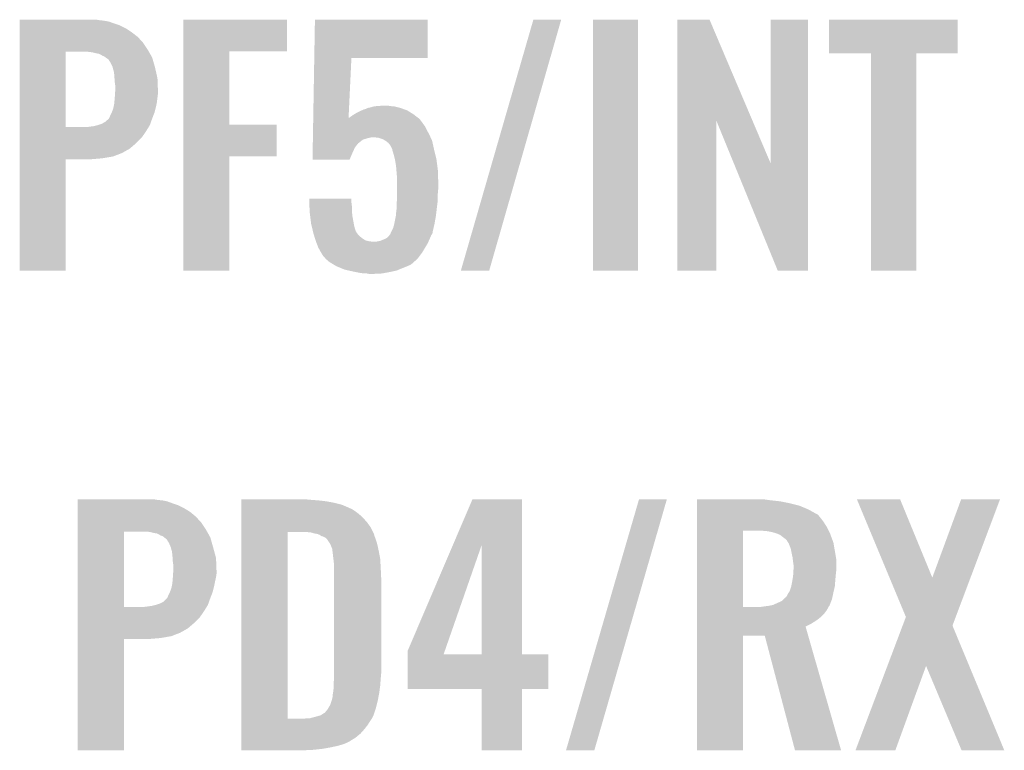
# Model space of a CAD drawing. Extents: x -4 to 126, y -8 to 66.
# Tile 108 of 256: x 56 to 61, y 24 to 28. Entities that reach past the tile are written whole.
import ezdxf

# ---------------------------------------------------------------- set-up
doc = ezdxf.new("R2010")
doc.units = 0
doc.layers.add('CLICKER_2_FOR_TMPM4L4A_V104_GTO', color=11, linetype='CONTINUOUS')

msp = doc.modelspace()

# ---------------------------------------------------------------- linework, layer by layer
at = {"layer": 'CLICKER_2_FOR_TMPM4L4A_V104_GTO'}
for points in [[(55.76064, 28.04668), (55.760642, 28.04922), (56.182258, 28.04668), (56.167022, 28.04922)], [(55.76064, 28.04414), (55.76064, 28.04668), (56.20512, 28.04414), (56.182258, 28.04668)], [(55.76064, 28.039058), (55.76064, 28.04414), (56.23306, 28.039058), (56.20512, 28.04414)], [(55.76064, 28.0289), (55.76064, 28.039058), (56.261, 28.0289), (56.23306, 28.039058)], [(55.76064, 28.01874), (55.76064, 28.0289), (56.29148, 28.01874), (56.261, 28.0289)], [(56.626778, 27.88158), (56.62678, 28.049198), (57.175378, 27.88158), (57.1754, 28.049198)], [(56.62678, 28.049198), (56.626782, 28.04922), (57.1754, 28.049198), (56.626782, 28.04922)], [(57.319256, 27.84602), (57.32274, 28.049198), (57.919598, 27.84602), (57.91962, 28.049198)], [(57.32274, 28.049198), (57.322742, 28.04922), (57.91962, 28.049198), (57.322742, 28.04922)], [(58.094886, 26.720828), (58.478428, 28.049192), (58.24473, 26.720828), (58.625734, 28.049192)], [(58.478428, 28.049192), (58.478438, 28.04922), (58.625734, 28.049192), (58.478438, 28.04922)], [(58.79338, 26.720822), (58.7934, 28.049198), (59.032118, 26.720822), (59.03214, 28.049198)], [(58.7934, 28.049198), (58.793402, 28.04922), (59.03214, 28.049198), (58.793402, 28.04922)], [(59.240432, 27.515708), (59.24044, 28.049206), (59.637242, 27.515708), (59.410604, 28.049206)], [(59.24044, 28.049206), (59.240442, 28.04922), (59.410604, 28.049206), (59.240442, 28.04922)], [(59.73318, 27.289868), (59.7332, 28.049198), (59.931286, 27.289868), (59.9313, 28.049198)], [(59.7332, 28.049198), (59.733202, 28.04922), (59.9313, 28.049198), (59.733202, 28.04922)], [(60.04306, 27.871442), (60.04308, 28.049198), (60.723758, 27.871442), (60.72378, 28.049198)], [(60.04308, 28.049198), (60.043082, 28.04922), (60.72378, 28.049198), (60.043082, 28.04922)], [(55.76064, 28.003498), (55.76064, 28.01874), (56.321962, 28.003498), (56.29148, 28.01874)], [(55.76064, 27.98318), (55.76064, 28.003498), (56.35244, 27.98318), (56.321962, 28.003498)], [(55.76064, 27.95778), (55.76064, 27.98318), (56.38546, 27.95778), (56.35244, 27.98318)], [(55.760638, 27.9273), (55.76064, 27.95778), (56.4134, 27.9273), (56.38546, 27.95778)], [(55.760638, 27.889202), (55.760638, 27.9273), (56.438798, 27.889202), (56.4134, 27.9273)], [(55.760632, 27.480282), (55.760638, 27.87904), (56.00446, 27.480282), (56.004482, 27.87904)], [(55.760638, 27.87904), (55.760638, 27.889202), (56.444516, 27.87904), (56.438798, 27.889202)], [(56.14416, 27.8765), (56.123838, 27.87904), (56.445944, 27.8765), (56.444516, 27.87904)], [(56.16448, 27.87142), (56.14416, 27.8765), (56.448802, 27.87142), (56.445944, 27.8765)], [(56.179722, 27.868878), (56.16448, 27.87142), (56.450232, 27.868878), (56.448802, 27.87142)], [(56.626772, 27.49296), (56.626778, 27.881558), (56.870622, 27.49296), (56.8706, 27.881558)], [(56.626778, 27.881558), (56.626778, 27.88158), (56.8706, 27.881558), (57.175378, 27.88158)], [(60.264018, 27.87142), (60.04306, 27.871442), (60.723758, 27.87142), (60.723758, 27.871442)], [(60.26402, 27.871398), (60.264018, 27.87142), (60.50534, 27.871398), (60.723758, 27.87142)], [(60.26404, 26.720822), (60.26402, 27.871398), (60.505318, 26.720822), (60.50534, 27.871398)], [(56.189882, 27.863798), (56.179722, 27.868878), (56.45309, 27.863798), (56.450232, 27.868878)], [(56.197502, 27.85872), (56.189882, 27.863798), (56.455946, 27.85872), (56.45309, 27.863798)], [(56.202584, 27.85618), (56.197502, 27.85872), (56.457376, 27.85618), (56.455946, 27.85872)], [(56.205126, 27.856176), (56.202584, 27.85618), (56.457378, 27.856176), (56.457376, 27.85618)], [(56.216008, 27.848558), (56.205126, 27.856176), (56.461662, 27.848558), (56.457378, 27.856176)], [(56.230522, 27.838396), (56.216008, 27.848558), (56.464566, 27.838396), (56.461662, 27.848558)], [(56.243218, 27.81808), (56.230522, 27.838396), (56.47037, 27.81808), (56.464566, 27.838396)], [(57.313852, 27.53106), (57.319256, 27.845998), (57.500798, 27.53106), (57.51576, 27.845998)], [(57.319256, 27.845998), (57.319256, 27.84602), (57.51576, 27.845998), (57.919598, 27.84602)], [(56.25084, 27.802838), (56.243218, 27.81808), (56.474726, 27.802838), (56.47037, 27.81808)], [(56.25338, 27.795222), (56.25084, 27.802838), (56.4769, 27.795222), (56.474726, 27.802838)], [(56.25338, 27.795216), (56.25338, 27.795222), (56.476902, 27.795216), (56.4769, 27.795222)], [(56.25338, 27.792676), (56.25338, 27.795216), (56.47748, 27.792676), (56.476902, 27.795216)], [(56.25846, 27.774898), (56.25338, 27.792676), (56.48152, 27.774898), (56.47748, 27.792676)], [(56.261, 27.75712), (56.25846, 27.774898), (56.48556, 27.75712), (56.48152, 27.774898)], [(56.262186, 27.739338), (56.261, 27.75712), (56.4896, 27.739338), (56.48556, 27.75712)], [(56.26354, 27.71902), (56.262186, 27.739338), (56.490382, 27.71902), (56.4896, 27.739338)], [(56.26608, 27.701238), (56.26354, 27.71902), (56.491066, 27.701238), (56.490382, 27.71902)], [(56.265064, 27.65806), (56.26608, 27.6733), (56.49214, 27.65806), (56.49214, 27.6733)], [(56.26608, 27.6733), (56.26608, 27.701238), (56.49214, 27.6733), (56.491066, 27.701238)], [(56.261, 27.604718), (56.261846, 27.614882), (56.485026, 27.604718), (56.48706, 27.614882)], [(56.261846, 27.614882), (56.26354, 27.6352), (56.48706, 27.614882), (56.489316, 27.6352)], [(56.26354, 27.6352), (56.263708, 27.63774), (56.489316, 27.6352), (56.4896, 27.63774)], [(56.263708, 27.63774), (56.265064, 27.65806), (56.4896, 27.63774), (56.49214, 27.65806)], [(56.24068, 27.54376), (56.248298, 27.558998), (56.468496, 27.54376), (56.474358, 27.558998)], [(56.248298, 27.558998), (56.2483, 27.559), (56.474358, 27.558998), (56.474358, 27.559)], [(56.2483, 27.559), (56.255918, 27.579318), (56.474358, 27.559), (56.479438, 27.579318)], [(56.255918, 27.579318), (56.25795, 27.58948), (56.479438, 27.579318), (56.48198, 27.58948)], [(56.25795, 27.58948), (56.261, 27.604718), (56.48198, 27.58948), (56.485026, 27.604718)], [(57.531846, 27.54884), (57.548782, 27.559), (57.84342, 27.54884), (57.826912, 27.559)], [(57.548782, 27.559), (57.570796, 27.56916), (57.826912, 27.559), (57.810402, 27.56916)], [(57.570796, 27.56916), (57.581804, 27.57424), (57.810402, 27.56916), (57.796178, 27.57424)], [(57.581804, 27.57424), (57.584342, 27.574242), (57.796178, 27.57424), (57.796172, 27.574242)], [(57.584342, 27.574242), (57.59196, 27.57678), (57.796172, 27.574242), (57.789064, 27.57678)], [(57.59196, 27.57678), (57.602122, 27.58186), (57.789064, 27.57678), (57.774838, 27.58186)], [(57.602122, 27.58186), (57.61482, 27.5844), (57.774838, 27.58186), (57.76468, 27.5844)], [(57.61482, 27.5844), (57.632602, 27.58948), (57.76468, 27.5844), (57.74436, 27.58948)], [(57.632602, 27.58948), (57.65038, 27.59202), (57.74436, 27.58948), (57.718962, 27.59202)], [(57.65038, 27.59202), (57.696098, 27.59456), (57.718962, 27.59202), (57.708802, 27.59456)], [(56.194958, 27.49804), (56.212738, 27.508198), (56.45168, 27.49804), (56.455308, 27.508198)], [(56.212738, 27.508198), (56.23052, 27.52344), (56.455308, 27.508198), (56.460752, 27.52344)], [(56.23052, 27.52344), (56.233058, 27.52598), (56.460752, 27.52344), (56.46166, 27.52598)], [(56.233058, 27.52598), (56.2356, 27.53106), (56.46166, 27.52598), (56.463612, 27.53106)], [(56.2356, 27.53106), (56.24068, 27.54376), (56.463612, 27.53106), (56.468496, 27.54376)], [(57.313068, 27.485338), (57.313722, 27.523438), (57.90438, 27.485338), (57.876442, 27.523438)], [(57.313722, 27.523438), (57.313766, 27.52602), (57.876442, 27.523438), (57.873086, 27.52602)], [(57.313766, 27.52602), (57.313852, 27.53106), (57.50056, 27.52602), (57.5056, 27.53106)], [(57.50056, 27.52602), (57.500798, 27.53106), (57.873086, 27.52602), (57.866534, 27.53106)], [(57.5056, 27.53106), (57.523378, 27.54376), (57.866534, 27.53106), (57.850024, 27.54376)], [(57.523378, 27.54376), (57.531846, 27.54884), (57.850024, 27.54376), (57.84342, 27.54884)], [(59.24042, 26.720822), (59.240432, 27.515708), (59.446138, 26.720822), (59.44616, 27.515708)], [(59.53853, 27.289868), (59.44616, 27.515708), (59.73318, 27.289868), (59.637242, 27.515708)], [(55.76063, 27.424378), (55.760632, 27.4574), (56.405778, 27.424378), (56.428642, 27.4574)], [(55.760632, 27.48026), (55.760632, 27.480282), (56.113678, 27.48026), (56.00446, 27.480282)], [(55.760632, 27.4574), (55.760632, 27.48026), (56.428642, 27.4574), (56.442708, 27.48026)], [(56.113678, 27.48026), (56.13146, 27.4828), (56.442708, 27.48026), (56.444272, 27.4828)], [(56.13146, 27.4828), (56.151778, 27.48534), (56.444272, 27.4828), (56.445834, 27.48534)], [(56.151778, 27.48534), (56.172084, 27.490418), (56.445834, 27.48534), (56.44896, 27.490418)], [(56.172084, 27.490418), (56.1721, 27.490422), (56.44896, 27.490418), (56.44896, 27.490422)], [(56.1721, 27.490422), (56.194958, 27.49804), (56.44896, 27.490422), (56.45168, 27.49804)], [(56.62677, 27.32532), (56.626772, 27.492938), (57.119498, 27.32532), (57.11952, 27.492938)], [(56.626772, 27.492938), (56.626772, 27.49296), (57.11952, 27.492938), (56.870622, 27.49296)], [(57.312328, 27.44216), (57.31272, 27.46502), (57.92724, 27.44216), (57.91454, 27.46502)], [(57.31272, 27.46502), (57.313068, 27.485338), (57.91454, 27.46502), (57.90438, 27.485338)], [(55.76063, 27.39644), (55.76063, 27.424378), (56.37784, 27.39644), (56.405778, 27.424378)], [(57.3115, 27.393892), (57.311848, 27.414218), (57.55132, 27.393892), (57.576718, 27.414218)], [(57.311848, 27.414218), (57.31198, 27.42184), (57.576718, 27.414218), (57.60212, 27.42184)], [(57.31198, 27.42184), (57.312022, 27.42438), (57.60212, 27.42184), (57.614818, 27.42438)], [(57.312022, 27.42438), (57.312066, 27.426918), (57.614818, 27.42438), (57.622438, 27.426918)], [(57.312066, 27.42692), (57.312328, 27.44216), (57.934274, 27.42692), (57.92724, 27.44216)], [(57.312066, 27.426918), (57.312066, 27.42692), (57.622438, 27.426918), (57.630062, 27.42692)], [(57.657998, 27.42438), (57.630062, 27.42692), (57.935446, 27.42438), (57.934274, 27.42692)], [(57.680858, 27.41676), (57.657998, 27.42438), (57.938964, 27.41676), (57.935446, 27.42438)], [(57.6942, 27.409138), (57.680858, 27.41676), (57.94248, 27.409138), (57.938964, 27.41676)], [(57.698638, 27.406602), (57.6942, 27.409138), (57.943044, 27.406602), (57.94248, 27.409138)], [(57.711338, 27.396442), (57.698638, 27.406602), (57.945302, 27.396442), (57.943044, 27.406602)], [(55.76063, 27.365958), (55.76063, 27.39644), (56.342278, 27.365958), (56.37784, 27.39644)], [(55.76063, 27.3431), (55.76063, 27.365958), (56.30164, 27.3431), (56.342278, 27.365958)], [(57.310628, 27.3431), (57.311108, 27.371038), (57.52084, 27.3431), (57.53354, 27.371038)], [(57.311108, 27.371038), (57.311282, 27.3812), (57.53354, 27.371038), (57.54116, 27.3812)], [(57.311282, 27.3812), (57.311412, 27.388816), (57.54116, 27.3812), (57.54624, 27.388816)], [(57.311412, 27.388816), (57.311456, 27.391354), (57.54624, 27.388816), (57.551306, 27.391354)], [(57.311456, 27.391354), (57.3115, 27.393892), (57.551306, 27.391354), (57.55132, 27.393892)], [(57.7215, 27.38374), (57.711338, 27.396442), (57.948126, 27.38374), (57.945302, 27.396442)], [(57.731658, 27.363424), (57.7215, 27.38374), (57.95264, 27.363424), (57.948126, 27.38374)], [(57.73166, 27.36342), (57.731658, 27.363424), (57.95264, 27.36342), (57.95264, 27.363424)], [(57.73166, 27.360882), (57.73166, 27.36342), (57.953276, 27.360882), (57.95264, 27.36342)], [(57.73928, 27.335478), (57.73166, 27.360882), (57.959626, 27.335478), (57.953276, 27.360882)], [(55.76062, 26.720822), (55.760628, 27.310058), (56.004438, 26.720822), (56.00446, 27.310058)], [(55.760628, 27.31516), (55.76063, 27.32532), (56.197502, 27.31516), (56.255918, 27.32532)], [(55.760628, 27.31008), (55.760628, 27.31516), (56.136542, 27.31008), (56.197502, 27.31516)], [(55.760628, 27.310058), (55.760628, 27.31008), (56.00446, 27.310058), (56.136542, 27.31008)], [(55.76063, 27.32532), (55.76063, 27.3431), (56.255918, 27.32532), (56.30164, 27.3431)], [(56.62676, 26.720822), (56.62677, 27.325298), (56.870578, 26.720822), (56.8706, 27.325298)], [(56.62677, 27.325298), (56.62677, 27.32532), (56.8706, 27.325298), (57.119498, 27.32532)], [(57.31002, 27.307562), (57.310628, 27.3431), (57.505592, 27.307562), (57.52084, 27.3431)], [(57.505584, 27.30754), (57.31002, 27.307562), (57.505584, 27.30754), (57.505592, 27.307562)], [(57.744996, 27.312618), (57.73928, 27.335478), (57.96534, 27.312618), (57.959626, 27.335478)], [(57.7469, 27.305), (57.744996, 27.312618), (57.966334, 27.305), (57.96534, 27.312618)], [(57.75198, 27.27452), (57.7469, 27.305), (57.97031, 27.27452), (57.966334, 27.305)], [(57.753674, 27.2542), (57.75198, 27.27452), (57.97296, 27.2542), (57.97031, 27.27452)], [(57.75452, 27.24404), (57.753674, 27.2542), (57.973324, 27.24404), (57.97296, 27.2542)], [(59.771276, 26.720814), (59.53853, 27.289868), (59.931278, 26.720814), (59.931286, 27.289868)], [(57.75706, 27.21102), (57.75452, 27.24404), (57.974504, 27.21102), (57.973324, 27.24404)], [(57.75706, 27.18308), (57.75706, 27.21102), (57.9755, 27.18308), (57.974504, 27.21102)], [(57.75706, 27.15768), (57.75706, 27.18308), (57.9755, 27.15768), (57.9755, 27.18308)], [(57.75706, 27.129742), (57.75706, 27.15768), (57.97296, 27.129742), (57.9755, 27.15768)], [(57.292262, 27.101778), (57.29226, 27.101798), (57.51576, 27.101778), (57.29226, 27.101798)], [(57.29298, 27.08148), (57.292262, 27.101778), (57.51576, 27.08148), (57.51576, 27.101778)], [(57.75452, 27.06878), (57.756636, 27.09418), (57.969784, 27.06878), (57.97296, 27.09418)], [(57.756636, 27.09418), (57.75706, 27.099258), (57.97296, 27.09418), (57.97296, 27.099258)], [(57.75706, 27.099258), (57.75706, 27.129742), (57.97296, 27.099258), (57.97296, 27.129742)], [(57.293702, 27.061158), (57.29298, 27.08148), (57.5183, 27.061158), (57.51576, 27.08148)], [(57.2946, 27.03576), (57.293702, 27.061158), (57.5183, 27.03576), (57.5183, 27.061158)], [(57.75198, 27.0256), (57.75452, 27.045922), (57.964592, 27.0256), (57.966982, 27.045922)], [(57.75452, 27.05354), (57.75452, 27.06878), (57.96788, 27.05354), (57.969784, 27.06878)], [(57.75452, 27.045922), (57.75452, 27.05354), (57.966982, 27.045922), (57.96788, 27.05354)], [(57.29478, 27.03068), (57.2946, 27.03576), (57.518808, 27.03068), (57.5183, 27.03576)], [(57.297322, 27.01036), (57.29478, 27.03068), (57.52084, 27.01036), (57.518808, 27.03068)], [(57.3024, 26.969722), (57.297322, 27.01036), (57.52823, 26.969722), (57.52084, 27.01036)], [(57.742328, 26.96718), (57.74944, 27.002742), (57.95518, 26.96718), (57.961454, 27.002742)], [(57.74944, 27.002742), (57.749442, 27.005282), (57.961454, 27.002742), (57.961902, 27.005282)], [(57.749442, 27.005282), (57.751132, 27.01036), (57.961902, 27.005282), (57.9628, 27.01036)], [(57.751132, 27.01036), (57.75198, 27.012904), (57.9628, 27.01036), (57.963098, 27.012904)], [(57.75198, 27.012904), (57.75198, 27.0256), (57.963098, 27.012904), (57.964592, 27.0256)], [(57.30603, 26.954478), (57.3024, 26.969722), (57.531, 26.954478), (57.52823, 26.969722)], [(57.312078, 26.929078), (57.30603, 26.954478), (57.538624, 26.929078), (57.531, 26.954478)], [(57.725308, 26.923998), (57.736742, 26.946862), (57.94502, 26.923998), (57.950398, 26.946862)], [(57.736742, 26.946862), (57.74182, 26.964638), (57.950398, 26.946862), (57.95458, 26.964638)], [(57.74182, 26.964638), (57.742328, 26.96718), (57.95458, 26.964638), (57.95518, 26.96718)], [(57.312682, 26.926536), (57.312078, 26.929078), (57.541162, 26.926536), (57.538624, 26.929078)], [(57.313892, 26.92146), (57.312682, 26.926536), (57.543702, 26.92146), (57.541162, 26.926536)], [(57.3151, 26.91638), (57.313892, 26.92146), (57.547512, 26.91638), (57.543702, 26.92146)], [(57.316688, 26.9113), (57.3151, 26.91638), (57.551322, 26.9113), (57.547512, 26.91638)], [(57.319864, 26.901138), (57.316688, 26.9113), (57.561482, 26.901138), (57.551322, 26.9113)], [(57.323038, 26.89098), (57.319864, 26.901138), (57.57418, 26.89098), (57.561482, 26.901138)], [(57.326214, 26.880818), (57.323038, 26.89098), (57.589422, 26.880818), (57.57418, 26.89098)], [(57.668162, 26.878282), (57.693562, 26.88844), (57.925264, 26.878282), (57.92978, 26.88844)], [(57.693562, 26.88844), (57.706262, 26.896062), (57.92978, 26.88844), (57.933046, 26.896062)], [(57.706262, 26.896062), (57.716412, 26.906218), (57.933046, 26.896062), (57.9374, 26.906218)], [(57.716412, 26.906218), (57.71642, 26.906226), (57.9374, 26.906218), (57.937404, 26.906226)], [(57.71642, 26.906226), (57.716426, 26.908766), (57.937404, 26.906226), (57.938928, 26.908766)], [(57.716426, 26.908766), (57.7215, 26.913844), (57.938928, 26.908766), (57.941974, 26.913844)], [(57.7215, 26.913844), (57.72319, 26.918916), (57.941974, 26.913844), (57.945018, 26.918916)], [(57.72319, 26.918916), (57.72404, 26.92146), (57.945018, 26.918916), (57.945018, 26.92146)], [(57.72404, 26.92146), (57.725308, 26.923998), (57.945018, 26.92146), (57.94502, 26.923998)], [(57.3278, 26.87574), (57.326214, 26.880818), (57.609742, 26.87574), (57.589422, 26.880818)], [(57.3278, 26.875738), (57.3278, 26.87574), (57.609762, 26.875738), (57.609742, 26.87574)], [(57.328778, 26.8732), (57.3278, 26.875738), (57.635138, 26.8732), (57.609762, 26.875738)], [(57.331708, 26.86558), (57.328778, 26.8732), (57.91962, 26.86558), (57.923006, 26.8732)], [(57.3405, 26.84272), (57.331708, 26.86558), (57.905904, 26.84272), (57.91962, 26.86558)], [(57.3532, 26.81986), (57.3405, 26.84272), (57.892188, 26.81986), (57.905904, 26.84272)], [(57.642762, 26.8732), (57.668162, 26.878282), (57.923006, 26.8732), (57.925264, 26.878282)], [(57.356248, 26.81478), (57.3532, 26.81986), (57.88914, 26.81478), (57.892188, 26.81986)], [(57.36082, 26.807158), (57.356248, 26.81478), (57.883422, 26.807158), (57.88914, 26.81478)], [(57.363358, 26.802084), (57.36082, 26.807158), (57.879618, 26.802084), (57.883422, 26.807158)], [(57.378916, 26.7843), (57.363358, 26.802084), (57.86628, 26.7843), (57.879618, 26.802084)], [(57.381138, 26.78176), (57.378916, 26.7843), (57.863456, 26.78176), (57.86628, 26.7843)], [(57.398918, 26.76652), (57.381138, 26.78176), (57.846524, 26.76652), (57.863456, 26.78176)], [(57.407386, 26.76144), (57.398918, 26.76652), (57.84088, 26.76144), (57.846524, 26.76652)], [(57.41162, 26.7589), (57.407386, 26.76144), (57.838338, 26.7589), (57.84088, 26.76144)], [(57.42432, 26.75128), (57.41162, 26.7589), (57.828178, 26.75128), (57.838338, 26.7589)], [(57.43702, 26.74366), (57.42432, 26.75128), (57.8104, 26.74366), (57.828178, 26.75128)], [(57.461696, 26.7335), (57.43702, 26.74366), (57.785, 26.7335), (57.8104, 26.74366)], [(57.480198, 26.725882), (57.461696, 26.7335), (57.766714, 26.725882), (57.785, 26.7335)], [(57.503064, 26.7208), (57.480198, 26.725882), (57.754518, 26.7208), (57.766714, 26.725882)], [(56.004438, 26.7208), (55.76062, 26.720822), (56.004438, 26.7208), (56.004438, 26.720822)], [(56.870578, 26.7208), (56.62676, 26.720822), (56.870578, 26.7208), (56.870578, 26.720822)], [(57.52592, 26.71572), (57.503064, 26.7208), (57.730812, 26.71572), (57.754518, 26.7208)], [(57.538622, 26.71318), (57.52592, 26.71572), (57.71896, 26.71318), (57.730812, 26.71572)], [(57.564022, 26.7081), (57.538622, 26.71318), (57.691864, 26.7081), (57.71896, 26.71318)], [(57.5818, 26.70556), (57.564022, 26.7081), (57.678318, 26.70556), (57.691864, 26.7081)], [(57.609738, 26.70302), (57.597038, 26.70556), (57.62752, 26.70302), (57.678318, 26.70556)], [(58.244722, 26.7208), (58.094886, 26.720828), (58.244722, 26.7208), (58.24473, 26.720828)], [(59.032118, 26.7208), (58.79338, 26.720822), (59.032118, 26.7208), (59.032118, 26.720822)], [(59.446138, 26.7208), (59.24042, 26.720822), (59.446138, 26.7208), (59.446138, 26.720822)], [(59.931278, 26.7208), (59.771276, 26.720814), (59.931278, 26.7208), (59.931278, 26.720814)], [(60.505318, 26.7208), (60.26404, 26.720822), (60.505318, 26.7208), (60.505318, 26.720822)], [(56.06798, 25.50668), (56.067982, 25.50922), (56.489598, 25.50668), (56.474362, 25.50922)], [(56.06798, 25.50414), (56.06798, 25.50668), (56.515, 25.50414), (56.489598, 25.50668)], [(56.06798, 25.499058), (56.06798, 25.50414), (56.5404, 25.499058), (56.515, 25.50414)], [(56.06798, 25.4889), (56.06798, 25.499058), (56.56834, 25.4889), (56.5404, 25.499058)], [(56.06798, 25.47874), (56.06798, 25.4889), (56.59882, 25.47874), (56.56834, 25.4889)], [(56.06798, 25.4635), (56.06798, 25.47874), (56.629298, 25.4635), (56.59882, 25.47874)], [(56.93412, 25.50668), (56.934122, 25.50922), (57.30494, 25.50668), (57.277, 25.50922)], [(56.93412, 25.50414), (56.93412, 25.50668), (57.3405, 25.50414), (57.30494, 25.50668)], [(56.93412, 25.49906), (56.93412, 25.50414), (57.383678, 25.49906), (57.3405, 25.50414)], [(56.93412, 25.49144), (56.93412, 25.49906), (57.42432, 25.49144), (57.383678, 25.49906)], [(56.93412, 25.481278), (56.93412, 25.49144), (57.464962, 25.481278), (57.42432, 25.49144)], [(56.93412, 25.46604), (56.93412, 25.481278), (57.50052, 25.46604), (57.464962, 25.481278)], [(58.051626, 25.265256), (58.155846, 25.509198), (58.417468, 25.265256), (58.41746, 25.509198)], [(58.155846, 25.509198), (58.155856, 25.50922), (58.41746, 25.509198), (58.155856, 25.50922)], [(58.651146, 24.180828), (59.037228, 25.509192), (58.80099, 24.180828), (59.184534, 25.509192)], [(59.037228, 25.509192), (59.037238, 25.50922), (59.184534, 25.509192), (59.037238, 25.50922)], [(59.34458, 25.50668), (59.344582, 25.50922), (59.71794, 25.50668), (59.70016, 25.50922)], [(59.34458, 25.50414), (59.34458, 25.50668), (59.73826, 25.50414), (59.71794, 25.50668)], [(59.34458, 25.49906), (59.34458, 25.50414), (59.783978, 25.49906), (59.73826, 25.50414)], [(59.34458, 25.4889), (59.34458, 25.49906), (59.83478, 25.4889), (59.783978, 25.49906)], [(59.34458, 25.476198), (59.34458, 25.4889), (59.885582, 25.476198), (59.83478, 25.4889)], [(59.34458, 25.45588), (59.34458, 25.476198), (59.933842, 25.45588), (59.885582, 25.476198)], [(60.190418, 25.509206), (60.190412, 25.50922), (60.418984, 25.509206), (60.190412, 25.50922)], [(60.362736, 25.095256), (60.190418, 25.509206), (60.589178, 25.095256), (60.418984, 25.509206)], [(60.589178, 25.095256), (60.741564, 25.50919), (60.791478, 25.095256), (60.94729, 25.50919)], [(60.741564, 25.50919), (60.741576, 25.50922), (60.94729, 25.50919), (60.741576, 25.50922)], [(56.06798, 25.44318), (56.06798, 25.4635), (56.66232, 25.44318), (56.629298, 25.4635)], [(56.06798, 25.41778), (56.06798, 25.44318), (56.6928, 25.41778), (56.66232, 25.44318)], [(56.93412, 25.4635), (56.93412, 25.46604), (57.5056, 25.4635), (57.50052, 25.46604)], [(56.93412, 25.458418), (56.93412, 25.4635), (57.518302, 25.458418), (57.5056, 25.4635)], [(56.93412, 25.44826), (56.93412, 25.458418), (57.53354, 25.44826), (57.518302, 25.458418)], [(56.93412, 25.43302), (56.93412, 25.44826), (57.55386, 25.43302), (57.53354, 25.44826)], [(56.93412, 25.41524), (56.93412, 25.43302), (57.57418, 25.41524), (57.55386, 25.43302)], [(59.34458, 25.43048), (59.34458, 25.45588), (59.97956, 25.43048), (59.933842, 25.45588)], [(59.34458, 25.427936), (59.34458, 25.43048), (59.984642, 25.427936), (59.97956, 25.43048)], [(59.34458, 25.41524), (59.34458, 25.427936), (59.9948, 25.41524), (59.984642, 25.427936)], [(56.067978, 25.3873), (56.06798, 25.41778), (56.72074, 25.3873), (56.6928, 25.41778)], [(56.067978, 25.349202), (56.067978, 25.3873), (56.746138, 25.349202), (56.72074, 25.3873)], [(56.934118, 25.361898), (56.93412, 25.38984), (57.61736, 25.361898), (57.59704, 25.38984)], [(56.93412, 25.38984), (56.93412, 25.41524), (57.59704, 25.38984), (57.57418, 25.41524)], [(59.344578, 25.364438), (59.34458, 25.39238), (60.03036, 25.364438), (60.01258, 25.39238)], [(59.34458, 25.39238), (59.34458, 25.41524), (60.01258, 25.39238), (59.9948, 25.41524)], [(56.067972, 24.940282), (56.067978, 25.33904), (56.3118, 24.940282), (56.311822, 25.33904)], [(56.067978, 25.33904), (56.067978, 25.349202), (56.751856, 25.33904), (56.746138, 25.349202)], [(56.4515, 25.3365), (56.431178, 25.33904), (56.753284, 25.3365), (56.751856, 25.33904)], [(56.47182, 25.33142), (56.4515, 25.3365), (56.756142, 25.33142), (56.753284, 25.3365)], [(56.487062, 25.328878), (56.47182, 25.33142), (56.757572, 25.328878), (56.756142, 25.33142)], [(56.497222, 25.323798), (56.487062, 25.328878), (56.76043, 25.323798), (56.757572, 25.328878)], [(56.50484, 25.31872), (56.497222, 25.323798), (56.763286, 25.31872), (56.76043, 25.323798)], [(56.512464, 25.31618), (56.50484, 25.31872), (56.764716, 25.31618), (56.763286, 25.31872)], [(56.934102, 24.348462), (56.934118, 25.3365), (57.17794, 24.348462), (57.177962, 25.3365)], [(56.934118, 25.3365), (56.934118, 25.361898), (57.630062, 25.3365), (57.61736, 25.361898)], [(57.302402, 25.33396), (57.279538, 25.3365), (57.631332, 25.33396), (57.630062, 25.3365)], [(57.32018, 25.32888), (57.302402, 25.33396), (57.633872, 25.32888), (57.631332, 25.33396)], [(57.335422, 25.326338), (57.32018, 25.32888), (57.635142, 25.326338), (57.633872, 25.32888)], [(57.348122, 25.321258), (57.335422, 25.326338), (57.636412, 25.321258), (57.635142, 25.326338)], [(57.355742, 25.31618), (57.348122, 25.321258), (57.637682, 25.31618), (57.636412, 25.321258)], [(59.344572, 24.940282), (59.344578, 25.34412), (59.5884, 24.940282), (59.588422, 25.34412)], [(59.344578, 25.34412), (59.344578, 25.364438), (60.04052, 25.34412), (60.03036, 25.364438)], [(59.712862, 25.34158), (59.67984, 25.34412), (60.04179, 25.34158), (60.04052, 25.34412)], [(59.740802, 25.3365), (59.712862, 25.34158), (60.04433, 25.3365), (60.04179, 25.34158)], [(59.766202, 25.32888), (59.740802, 25.3365), (60.04814, 25.32888), (60.04433, 25.3365)], [(59.766208, 25.328878), (59.766202, 25.32888), (60.04814, 25.328878), (60.04814, 25.32888)], [(59.78398, 25.321258), (59.766208, 25.328878), (60.050948, 25.321258), (60.04814, 25.328878)], [(59.79668, 25.3111), (59.78398, 25.321258), (60.05469, 25.3111), (60.050948, 25.321258)], [(56.515006, 25.316176), (56.512464, 25.31618), (56.764718, 25.316176), (56.764716, 25.31618)], [(56.5248, 25.308558), (56.515006, 25.316176), (56.769002, 25.308558), (56.764718, 25.316176)], [(56.53786, 25.298396), (56.5248, 25.308558), (56.771906, 25.298396), (56.769002, 25.308558)], [(56.55056, 25.27808), (56.53786, 25.298396), (56.77771, 25.27808), (56.771906, 25.298396)], [(56.55818, 25.2603), (56.55056, 25.27808), (56.78279, 25.2603), (56.77771, 25.27808)], [(57.355748, 25.316178), (57.355742, 25.31618), (57.637682, 25.316178), (57.637682, 25.31618)], [(57.360824, 25.31364), (57.355748, 25.316178), (57.638634, 25.31364), (57.637682, 25.316178)], [(57.363364, 25.313638), (57.360824, 25.31364), (57.638636, 25.313638), (57.638634, 25.31364)], [(57.3786, 25.306018), (57.363364, 25.313638), (57.641492, 25.306018), (57.638636, 25.313638)], [(57.388758, 25.295862), (57.3786, 25.306018), (57.6453, 25.295862), (57.641492, 25.306018)], [(57.38876, 25.29586), (57.388758, 25.295862), (57.645302, 25.29586), (57.6453, 25.295862)], [(57.404, 25.273), (57.38876, 25.29586), (57.65216, 25.273), (57.645302, 25.29586)], [(57.405016, 25.270462), (57.404, 25.273), (57.65292, 25.270462), (57.65216, 25.273)], [(57.40908, 25.260302), (57.405016, 25.270462), (57.655098, 25.260302), (57.65292, 25.270462)], [(59.80684, 25.30348), (59.79668, 25.3111), (60.057498, 25.30348), (60.05469, 25.3111)], [(59.814462, 25.298398), (59.80684, 25.30348), (60.05937, 25.298398), (60.057498, 25.30348)], [(59.817, 25.295858), (59.814462, 25.298398), (60.060306, 25.295858), (60.05937, 25.298398)], [(59.826526, 25.280618), (59.817, 25.295858), (60.06592, 25.280618), (60.060306, 25.295858)], [(59.8297, 25.27554), (59.826526, 25.280618), (60.066804, 25.27554), (60.06592, 25.280618)], [(59.83986, 25.250138), (59.8297, 25.27554), (60.071222, 25.250138), (60.066804, 25.27554)], [(56.56072, 25.25522), (56.55818, 25.2603), (56.78424, 25.25522), (56.78279, 25.2603)], [(56.56072, 25.255216), (56.56072, 25.25522), (56.784242, 25.255216), (56.78424, 25.25522)], [(56.56072, 25.252676), (56.56072, 25.255216), (56.784934, 25.252676), (56.784242, 25.255216)], [(56.5658, 25.234898), (56.56072, 25.252676), (56.789782, 25.234898), (56.784934, 25.252676)], [(56.56834, 25.21712), (56.5658, 25.234898), (56.794632, 25.21712), (56.789782, 25.234898)], [(56.569526, 25.199336), (56.56834, 25.21712), (56.79948, 25.199336), (56.794632, 25.21712)], [(57.41162, 25.25268), (57.40908, 25.260302), (57.656732, 25.25268), (57.655098, 25.260302)], [(57.41416, 25.247596), (57.41162, 25.25268), (57.65782, 25.247596), (57.656732, 25.25268)], [(57.41416, 25.24506), (57.41416, 25.247596), (57.658364, 25.24506), (57.65782, 25.247596)], [(57.415612, 25.2349), (57.41416, 25.24506), (57.66054, 25.2349), (57.658364, 25.24506)], [(57.4167, 25.22728), (57.415612, 25.2349), (57.66197, 25.22728), (57.66054, 25.2349)], [(57.41924, 25.20442), (57.4167, 25.22728), (57.666256, 25.20442), (57.66197, 25.22728)], [(57.812942, 24.706584), (58.051626, 25.265256), (58.009628, 24.706584), (58.204062, 25.265256)], [(58.204078, 24.6888), (58.204062, 25.265256), (58.417482, 24.6888), (58.417468, 25.265256)], [(59.84494, 25.22474), (59.83986, 25.250138), (60.07564, 25.22474), (60.071222, 25.250138)], [(59.845506, 25.2222), (59.84494, 25.22474), (60.07608, 25.2222), (60.07564, 25.22474)], [(59.85002, 25.201878), (59.845506, 25.2222), (60.079468, 25.201878), (60.07608, 25.2222)], [(56.57088, 25.17902), (56.569526, 25.199336), (56.800262, 25.17902), (56.79948, 25.199336)], [(56.57342, 25.161238), (56.57088, 25.17902), (56.800946, 25.161238), (56.800262, 25.17902)], [(57.420436, 25.19426), (57.41924, 25.20442), (57.66816, 25.19426), (57.666256, 25.20442)], [(57.42432, 25.161238), (57.420436, 25.19426), (57.669996, 25.161238), (57.66816, 25.19426)], [(59.85115, 25.191718), (59.85002, 25.201878), (60.08116, 25.191718), (60.079468, 25.201878)], [(59.85256, 25.17902), (59.85115, 25.191718), (60.08116, 25.17902), (60.08116, 25.191718)], [(59.8551, 25.161238), (59.85256, 25.17902), (60.08116, 25.161238), (60.08116, 25.17902)], [(56.571048, 25.097742), (56.572234, 25.11552), (56.79948, 25.097742), (56.80202, 25.11552)], [(56.572234, 25.11552), (56.57342, 25.1333), (56.80202, 25.11552), (56.80202, 25.1333)], [(56.57342, 25.1333), (56.57342, 25.161238), (56.80202, 25.1333), (56.800946, 25.161238)], [(57.42432, 25.14854), (57.42432, 25.161238), (57.6707, 25.14854), (57.669996, 25.161238)], [(57.42432, 25.0952), (57.42432, 25.14854), (57.67324, 25.0952), (57.6707, 25.14854)], [(59.85256, 25.102818), (59.853036, 25.11044), (60.077926, 25.102818), (60.07862, 25.11044)], [(59.853036, 25.11044), (59.854622, 25.13584), (60.07862, 25.11044), (60.08116, 25.13584)], [(59.854622, 25.13584), (59.8551, 25.14346), (60.08116, 25.13584), (60.08116, 25.14346)], [(59.8551, 25.14346), (59.8551, 25.161238), (60.08116, 25.14346), (60.08116, 25.161238)], [(56.56529, 25.04948), (56.56834, 25.064718), (56.78932, 25.04948), (56.792366, 25.064718)], [(56.56834, 25.064718), (56.569186, 25.07488), (56.792366, 25.064718), (56.7944, 25.07488)], [(56.569186, 25.07488), (56.57088, 25.0952), (56.7944, 25.07488), (56.798914, 25.0952)], [(56.57088, 25.0952), (56.571048, 25.097742), (56.798914, 25.0952), (56.79948, 25.097742)], [(57.42432, 24.5872), (57.42432, 25.0952), (57.67324, 24.5872), (57.67324, 25.0952)], [(59.842906, 25.04948), (59.84748, 25.07234), (60.07354, 25.04948), (60.075298, 25.07234)], [(59.84748, 25.07234), (59.849172, 25.0825), (60.075298, 25.07234), (60.07608, 25.0825)], [(59.849172, 25.0825), (59.85256, 25.102818), (60.07608, 25.0825), (60.077926, 25.102818)], [(60.449456, 24.886928), (60.362736, 25.095256), (60.713058, 24.886928), (60.791478, 25.095256)], [(56.54802, 25.00376), (56.555638, 25.018998), (56.775836, 25.00376), (56.781698, 25.018998)], [(56.555638, 25.018998), (56.55564, 25.019), (56.781698, 25.018998), (56.781698, 25.019)], [(56.55564, 25.019), (56.563258, 25.039318), (56.781698, 25.019), (56.786778, 25.039318)], [(56.563258, 25.039318), (56.56529, 25.04948), (56.786778, 25.039318), (56.78932, 25.04948)], [(59.819538, 24.998678), (59.82462, 25.008838), (60.062108, 24.998678), (60.064286, 25.008838)], [(59.82462, 25.008838), (59.8297, 25.01646), (60.064286, 25.008838), (60.06592, 25.01646)], [(59.8297, 25.01646), (59.834778, 25.024076), (60.06592, 25.01646), (60.067676, 25.024076)], [(59.834778, 25.024076), (59.842398, 25.04694), (60.067676, 25.024076), (60.072952, 25.04694)], [(59.842398, 25.04694), (59.842906, 25.04948), (60.072952, 25.04694), (60.07354, 25.04948)], [(56.47944, 24.950422), (56.502298, 24.95804), (56.7563, 24.950422), (56.75902, 24.95804)], [(56.502298, 24.95804), (56.522616, 24.968198), (56.75902, 24.95804), (56.762648, 24.968198)], [(56.522616, 24.968198), (56.540398, 24.98598), (56.762648, 24.968198), (56.769, 24.98598)], [(56.540398, 24.98598), (56.54294, 24.99106), (56.769, 24.98598), (56.770952, 24.99106)], [(56.54294, 24.99106), (56.54802, 25.00376), (56.770952, 24.99106), (56.775836, 25.00376)], [(59.745878, 24.95042), (59.791596, 24.970738), (60.046572, 24.95042), (60.054388, 24.970738)], [(59.791596, 24.970738), (59.801758, 24.980898), (60.054388, 24.970738), (60.058298, 24.980898)], [(59.801758, 24.980898), (59.80938, 24.988518), (60.058298, 24.980898), (60.05993, 24.988518)], [(59.80938, 24.988518), (59.814454, 24.991058), (60.05993, 24.988518), (60.060474, 24.991058)], [(59.814454, 24.991058), (59.819538, 24.998678), (60.060474, 24.991058), (60.062108, 24.998678)], [(56.06797, 24.884378), (56.067972, 24.9174), (56.713118, 24.884378), (56.735982, 24.9174)], [(56.067972, 24.94026), (56.067972, 24.940282), (56.421018, 24.94026), (56.3118, 24.940282)], [(56.067972, 24.9174), (56.067972, 24.94026), (56.735982, 24.9174), (56.750048, 24.94026)], [(56.421018, 24.94026), (56.4388, 24.9428), (56.750048, 24.94026), (56.751612, 24.9428)], [(56.4388, 24.9428), (56.459118, 24.94534), (56.751612, 24.9428), (56.753174, 24.94534)], [(56.459118, 24.94534), (56.479424, 24.950418), (56.753174, 24.94534), (56.7563, 24.950418)], [(56.479424, 24.950418), (56.47944, 24.950422), (56.7563, 24.950418), (56.7563, 24.950422)], [(59.34457, 24.904698), (59.344572, 24.92248), (60.017658, 24.904698), (60.030362, 24.92248)], [(59.34457, 24.88692), (59.34457, 24.904698), (59.999878, 24.88692), (60.017658, 24.904698)], [(59.344572, 24.94026), (59.344572, 24.940282), (59.682378, 24.94026), (59.5884, 24.940282)], [(59.344572, 24.935182), (59.344572, 24.94026), (60.03798, 24.935182), (60.040518, 24.94026)], [(59.344572, 24.92248), (59.344572, 24.935182), (60.030362, 24.92248), (60.03798, 24.935182)], [(59.682378, 24.94026), (59.70016, 24.9428), (60.040518, 24.94026), (60.041788, 24.9428)], [(59.70016, 24.9428), (59.720448, 24.945336), (60.041788, 24.9428), (60.043058, 24.945336)], [(59.720448, 24.945336), (59.72048, 24.94534), (60.043058, 24.945336), (60.04306, 24.94534)], [(59.72048, 24.94534), (59.733178, 24.94788), (60.04306, 24.94534), (60.045596, 24.94788)], [(59.733178, 24.94788), (59.745878, 24.95042), (60.045596, 24.94788), (60.046572, 24.95042)], [(56.06797, 24.85644), (56.06797, 24.884378), (56.68518, 24.85644), (56.713118, 24.884378)], [(56.06797, 24.825958), (56.06797, 24.85644), (56.649618, 24.825958), (56.68518, 24.85644)], [(59.34457, 24.86914), (59.34457, 24.88692), (59.97702, 24.86914), (59.999878, 24.88692)], [(59.34457, 24.85136), (59.34457, 24.86914), (59.949078, 24.85136), (59.97702, 24.86914)], [(59.34457, 24.836102), (59.34457, 24.85136), (59.918604, 24.836102), (59.949078, 24.85136)], [(60.43218, 24.841192), (60.449456, 24.886928), (60.695844, 24.841192), (60.713058, 24.886928)], [(56.06797, 24.8031), (56.06797, 24.825958), (56.60898, 24.8031), (56.649618, 24.825958)], [(56.06797, 24.78532), (56.06797, 24.8031), (56.563258, 24.78532), (56.60898, 24.8031)], [(59.34457, 24.78786), (59.34457, 24.836102), (59.93244, 24.78786), (59.918604, 24.836102)], [(60.35158, 24.627786), (60.43218, 24.841192), (60.78448, 24.627786), (60.695844, 24.841192)], [(56.06796, 24.180822), (56.067968, 24.770058), (56.311778, 24.180822), (56.3118, 24.770058)], [(56.067968, 24.77516), (56.06797, 24.78532), (56.504842, 24.77516), (56.563258, 24.78532)], [(56.067968, 24.77008), (56.067968, 24.77516), (56.443882, 24.77008), (56.504842, 24.77516)], [(56.067968, 24.770058), (56.067968, 24.77008), (56.3118, 24.770058), (56.443882, 24.77008)], [(59.34456, 24.180822), (59.34457, 24.787838), (59.588378, 24.180822), (59.5884, 24.787838)], [(59.34457, 24.787838), (59.34457, 24.78786), (59.5884, 24.787838), (59.702682, 24.78786)], [(59.862716, 24.180816), (59.702682, 24.78786), (60.106528, 24.180816), (59.93244, 24.78786)], [(57.81294, 24.688828), (57.812942, 24.706584), (58.00345, 24.688828), (58.009628, 24.706584)], [(57.81294, 24.6888), (57.81294, 24.688828), (58.204078, 24.6888), (58.00345, 24.688828)], [(57.81294, 24.688778), (57.81294, 24.6888), (58.55716, 24.688778), (58.417482, 24.6888)], [(57.81294, 24.505942), (57.81294, 24.688778), (58.557138, 24.505942), (58.55716, 24.688778)], [(60.18277, 24.18083), (60.35158, 24.627786), (60.393574, 24.18083), (60.556122, 24.627786)], [(60.744096, 24.180814), (60.556122, 24.627786), (60.970124, 24.180814), (60.78448, 24.627786)], [(57.42178, 24.536402), (57.423538, 24.55926), (57.669066, 24.536402), (57.6707, 24.55926)], [(57.423538, 24.55926), (57.42432, 24.56942), (57.6707, 24.55926), (57.671622, 24.56942)], [(57.42432, 24.56942), (57.42432, 24.5872), (57.671622, 24.56942), (57.67324, 24.5872)], [(57.4167, 24.475438), (57.418392, 24.485602), (57.661174, 24.475438), (57.66308, 24.485602)], [(57.418392, 24.485602), (57.41924, 24.49068), (57.66308, 24.485602), (57.663756, 24.49068)], [(57.41924, 24.49068), (57.42178, 24.511), (57.663756, 24.49068), (57.666466, 24.511)], [(57.42178, 24.5237), (57.42178, 24.536402), (57.66816, 24.5237), (57.669066, 24.536402)], [(57.42178, 24.511), (57.42178, 24.5237), (57.666466, 24.511), (57.66816, 24.5237)], [(58.204078, 24.50592), (57.81294, 24.505942), (58.557138, 24.50592), (58.557138, 24.505942)], [(58.20408, 24.505898), (58.204078, 24.50592), (58.41746, 24.505898), (58.557138, 24.50592)], [(58.2041, 24.180822), (58.20408, 24.505898), (58.417438, 24.180822), (58.41746, 24.505898)], [(57.404, 24.422098), (57.40908, 24.43734), (57.649744, 24.422098), (57.653554, 24.43734)], [(57.40908, 24.43734), (57.411256, 24.44496), (57.653554, 24.43734), (57.65546, 24.44496)], [(57.411256, 24.44496), (57.41416, 24.455116), (57.65546, 24.44496), (57.657364, 24.455116)], [(57.41416, 24.457656), (57.416698, 24.465278), (57.65784, 24.457656), (57.659268, 24.465278)], [(57.41416, 24.455116), (57.41416, 24.457656), (57.657364, 24.455116), (57.65784, 24.457656)], [(57.416698, 24.465278), (57.4167, 24.475438), (57.659268, 24.465278), (57.661174, 24.475438)], [(57.373516, 24.378918), (57.376062, 24.381462), (57.636832, 24.378918), (57.63768, 24.381462)], [(57.376062, 24.381462), (57.38876, 24.3967), (57.63768, 24.381462), (57.642758, 24.3967)], [(57.38876, 24.3967), (57.393332, 24.404322), (57.642758, 24.3967), (57.6453, 24.404322)], [(57.393332, 24.404322), (57.404, 24.422098), (57.6453, 24.404322), (57.649744, 24.422098)], [(56.934102, 24.34844), (56.934102, 24.348462), (57.266838, 24.34844), (57.17794, 24.348462)], [(56.934102, 24.33574), (56.934102, 24.34844), (57.61482, 24.33574), (57.623286, 24.34844)], [(56.934102, 24.31542), (56.934102, 24.33574), (57.60212, 24.31542), (57.61482, 24.33574)], [(57.266838, 24.34844), (57.282066, 24.350978), (57.623286, 24.34844), (57.624978, 24.350978)], [(57.282066, 24.350978), (57.282078, 24.35098), (57.624978, 24.350978), (57.624978, 24.35098)], [(57.297318, 24.35098), (57.33542, 24.36114), (57.624978, 24.35098), (57.630058, 24.36114)], [(57.33542, 24.36114), (57.3532, 24.366218), (57.630058, 24.36114), (57.632598, 24.366218)], [(57.3532, 24.366218), (57.353202, 24.36622), (57.632598, 24.366218), (57.6326, 24.36622)], [(57.353202, 24.36622), (57.368438, 24.376378), (57.6326, 24.36622), (57.635984, 24.376378)], [(57.368438, 24.376378), (57.373516, 24.378918), (57.635984, 24.376378), (57.636832, 24.378918)], [(56.9341, 24.29256), (56.934102, 24.31542), (57.58434, 24.29256), (57.60212, 24.31542)], [(56.9341, 24.269698), (56.9341, 24.29256), (57.564018, 24.269698), (57.58434, 24.29256)], [(56.9341, 24.246838), (56.9341, 24.269698), (57.536078, 24.246838), (57.564018, 24.269698)], [(56.9341, 24.22652), (56.9341, 24.246838), (57.50306, 24.22652), (57.536078, 24.246838)], [(56.9341, 24.2189), (56.9341, 24.22652), (57.48782, 24.2189), (57.50306, 24.22652)], [(56.311778, 24.1808), (56.06796, 24.180822), (56.311778, 24.1808), (56.311778, 24.180822)], [(56.9341, 24.211282), (56.9341, 24.2189), (57.467502, 24.211282), (57.48782, 24.2189)], [(56.9341, 24.20366), (56.9341, 24.211282), (57.439562, 24.20366), (57.467502, 24.211282)], [(56.9341, 24.19604), (56.9341, 24.20366), (57.404, 24.19604), (57.439562, 24.20366)], [(56.9341, 24.18842), (56.9341, 24.19604), (57.360822, 24.18842), (57.404, 24.19604)], [(56.9341, 24.18334), (56.9341, 24.18842), (57.31256, 24.18334), (57.360822, 24.18842)], [(56.9341, 24.180822), (56.9341, 24.18334), (57.259682, 24.180822), (57.31256, 24.18334)], [(57.25922, 24.1808), (56.9341, 24.180822), (57.25922, 24.1808), (57.259682, 24.180822)], [(58.417438, 24.1808), (58.2041, 24.180822), (58.417438, 24.1808), (58.417438, 24.180822)], [(58.800982, 24.1808), (58.651146, 24.180828), (58.800982, 24.1808), (58.80099, 24.180828)], [(59.588378, 24.1808), (59.34456, 24.180822), (59.588378, 24.1808), (59.588378, 24.180822)], [(60.106532, 24.1808), (59.862716, 24.180816), (60.106532, 24.1808), (60.106528, 24.180816)], [(60.393564, 24.1808), (60.18277, 24.18083), (60.393564, 24.1808), (60.393574, 24.18083)], [(60.970128, 24.1808), (60.970124, 24.180814), (60.970128, 24.1808), (60.744096, 24.180814)]]:
    msp.add_solid(points, dxfattribs=at)

doc.saveas('drawing.dxf')
